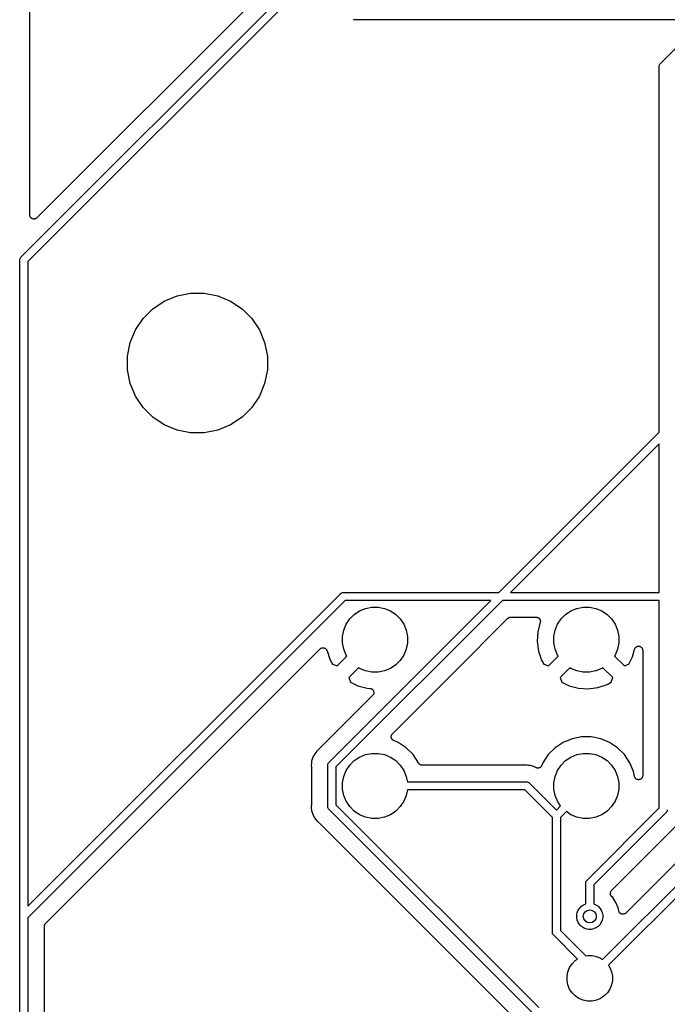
# Model space of a CAD drawing. Extents: x 3.01 to 9.03, y -6.32 to -2.47.
# Tile 4 of 25: x 3.01 to 3.8, y -5.15 to -3.95. Entities that reach past the tile are written whole.
import ezdxf

# ---------------------------------------------------------------- set-up
doc = ezdxf.new("R2010")
doc.units = 0
doc.header["$MEASUREMENT"] = 0
doc.layers.add('BLACK', color=7, linetype='CONTINUOUS')

msp = doc.modelspace()

# ---------------------------------------------------------------- linework, layer by layer
at = {"layer": 'BLACK', "linetype": 'CONTINUOUS'}
for p, q in [((3.02697, -4.19068), (3.02697, -2.47947)), ((5.11492, -3.66983), (3.74858, -5.03618)), ((3.72058, -5.09246), (5.12993, -3.68311)), ((5.13562, -3.69134), (3.72758, -5.09938)), ((3.37417, -3.85554), (3.0355, -4.19421)), ((3.01646, -4.24155), (3.38918, -3.86882)), ((3.38791, -3.88401), (3.02469, -4.24723)), ((3.41972, -3.95425), (3.419, -3.95418)), ((3.41996, -3.95428), (3.41972, -3.95425)), ((3.41972, -3.95425), (3.41972, -3.95425)), ((3.4202, -3.95425), (3.41996, -3.95428)), ((3.8144, -3.95425), (3.4202, -3.95425)), ((3.79067, -4.00718), (3.81728, -3.98056)), ((3.78903, -4.01083), (3.78913, -4.00986)), ((3.78906, -4.01107), (3.78903, -4.01083)), ((3.78906, -4.16318), (3.78906, -4.01107)), ((3.78913, -4.00986), (3.78941, -4.00893)), ((3.78941, -4.00893), (3.78986, -4.00808)), ((3.78986, -4.00808), (3.79033, -4.00752)), ((3.79033, -4.00752), (3.79048, -4.00733)), ((3.79033, -4.00752), (3.79033, -4.00752)), ((3.79048, -4.00733), (3.79067, -4.00718)), ((3.78903, -4.16343), (3.78906, -4.16318)), ((3.78906, -4.16367), (3.78903, -4.16343)), ((3.78906, -4.45395), (3.78906, -4.16367)), ((3.02702, -4.19116), (3.02697, -4.19068)), ((3.02706, -4.19163), (3.02702, -4.19116)), ((3.02706, -4.19164), (3.02706, -4.19163)), ((3.02706, -4.19165), (3.02706, -4.19164)), ((3.0272, -4.19211), (3.02706, -4.19165)), ((3.02734, -4.19257), (3.0272, -4.19211)), ((3.02735, -4.19258), (3.02734, -4.19257)), ((3.02734, -4.19257), (3.02734, -4.19257)), ((3.02757, -4.19301), (3.02735, -4.19258)), ((3.02779, -4.19343), (3.02757, -4.19301)), ((3.0278, -4.19344), (3.02779, -4.19343)), ((3.02811, -4.19381), (3.0278, -4.19344)), ((3.0278, -4.19344), (3.0278, -4.19344)), ((3.02841, -4.19419), (3.02811, -4.19381)), ((3.02842, -4.19419), (3.02841, -4.19419)), ((3.02842, -4.1942), (3.02842, -4.19419)), ((3.02879, -4.1945), (3.02842, -4.1942)), ((3.02916, -4.19481), (3.02879, -4.1945)), ((3.02917, -4.19482), (3.02916, -4.19481)), ((3.02959, -4.19505), (3.02917, -4.19482)), ((3.02917, -4.19482), (3.02917, -4.19482)), ((3.03001, -4.19528), (3.02959, -4.19505)), ((3.03002, -4.19528), (3.03001, -4.19528)), ((3.03003, -4.19529), (3.03002, -4.19528)), ((3.03049, -4.19543), (3.03003, -4.19529)), ((3.03095, -4.19557), (3.03049, -4.19543)), ((3.03096, -4.19557), (3.03095, -4.19557)), ((3.03095, -4.19557), (3.03095, -4.19557)), ((3.03144, -4.19563), (3.03096, -4.19557)), ((3.03192, -4.19568), (3.03144, -4.19563)), ((3.03193, -4.19568), (3.03192, -4.19568)), ((3.03192, -4.19568), (3.03192, -4.19568)), ((3.03241, -4.19563), (3.03193, -4.19568)), ((3.03289, -4.19559), (3.03241, -4.19563)), ((3.0329, -4.19559), (3.03289, -4.19559)), ((3.03291, -4.19559), (3.0329, -4.19559)), ((3.03336, -4.19545), (3.03291, -4.19559)), ((3.03383, -4.19532), (3.03336, -4.19545)), ((3.03384, -4.19531), (3.03383, -4.19532)), ((3.03383, -4.19532), (3.03383, -4.19532)), ((3.03427, -4.19509), (3.03384, -4.19531)), ((3.03469, -4.19487), (3.03427, -4.19509)), ((3.0347, -4.19486), (3.03469, -4.19487)), ((3.03471, -4.19486), (3.0347, -4.19486)), ((3.03508, -4.19456), (3.03471, -4.19486)), ((3.03545, -4.19426), (3.03508, -4.19456)), ((3.03547, -4.19425), (3.03545, -4.19426)), ((3.0355, -4.19421), (3.03547, -4.19425)), ((3.03547, -4.19425), (3.03547, -4.19425)), ((3.03547, -4.19425), (3.03547, -4.19425)), ((3.01482, -4.2452), (3.01484, -4.24496)), ((3.01484, -4.24495), (3.01491, -4.24423)), ((3.01484, -4.24496), (3.01484, -4.24495)), ((3.01491, -4.24423), (3.0152, -4.2433)), ((3.0152, -4.2433), (3.01565, -4.24245)), ((3.01565, -4.24245), (3.01627, -4.2417)), ((3.01627, -4.2417), (3.01646, -4.24155)), ((3.01484, -4.24544), (3.01482, -4.2452)), ((3.01484, -5.03952), (3.01484, -4.24544)), ((3.02469, -4.24723), (3.02469, -5.02788)), ((3.18991, -4.29499), (3.20531, -4.28861)), ((3.20531, -4.28861), (3.22166, -4.28535)), ((3.22166, -4.28535), (3.23834, -4.28535)), ((3.23834, -4.28535), (3.25469, -4.28861)), ((3.25469, -4.28861), (3.27009, -4.29499)), ((3.16425, -4.31604), (3.17604, -4.30425)), ((3.17604, -4.30425), (3.18991, -4.29499)), ((3.27009, -4.29499), (3.28396, -4.30425)), ((3.28396, -4.30425), (3.29575, -4.31604)), ((3.15499, -4.32991), (3.16425, -4.31604)), ((3.29575, -4.31604), (3.30501, -4.32991)), ((3.14861, -4.34531), (3.15499, -4.32991)), ((3.30501, -4.32991), (3.31139, -4.34531)), ((3.14535, -4.36166), (3.14861, -4.34531)), ((3.31139, -4.34531), (3.31465, -4.36166)), ((3.14535, -4.37834), (3.14535, -4.36166)), ((3.31465, -4.36166), (3.31465, -4.37834)), ((3.14861, -4.39469), (3.14535, -4.37834)), ((3.31465, -4.37834), (3.31139, -4.39469)), ((3.15499, -4.41009), (3.14861, -4.39469)), ((3.31139, -4.39469), (3.30501, -4.41009)), ((3.16425, -4.42396), (3.15499, -4.41009)), ((3.30501, -4.41009), (3.29575, -4.42396)), ((3.17604, -4.43575), (3.16425, -4.42396)), ((3.29575, -4.42396), (3.28396, -4.43575)), ((3.18991, -4.44501), (3.17604, -4.43575)), ((3.28396, -4.43575), (3.27009, -4.44501)), ((3.20531, -4.45139), (3.18991, -4.44501)), ((3.27009, -4.44501), (3.25469, -4.45139)), ((3.22166, -4.45465), (3.20531, -4.45139)), ((3.23834, -4.45465), (3.22166, -4.45465)), ((3.25469, -4.45139), (3.23834, -4.45465)), ((3.59509, -4.64791), (3.78906, -4.45395)), ((3.78906, -4.46787), (3.60901, -4.64791)), ((3.78906, -4.64791), (3.78906, -4.46787)), ((3.02469, -5.02788), (3.40304, -4.64953)), ((3.40304, -4.64953), (3.4032, -4.64934)), ((3.4032, -4.64934), (3.40338, -4.64918)), ((3.40338, -4.64918), (3.40395, -4.64872)), ((3.40338, -4.64918), (3.40338, -4.64918)), ((3.40395, -4.64872), (3.4048, -4.64827)), ((3.40395, -4.64872), (3.40395, -4.64872)), ((3.40395, -4.64872), (3.40395, -4.64872)), ((3.4048, -4.64827), (3.40573, -4.64798)), ((3.40573, -4.64798), (3.40645, -4.64791)), ((3.40645, -4.64791), (3.40669, -4.64789)), ((3.40645, -4.64791), (3.40645, -4.64791)), ((3.40669, -4.64789), (3.40693, -4.64791)), ((3.40693, -4.64791), (3.59509, -4.64791)), ((3.60901, -4.64791), (3.78906, -4.64791)), ((3.40873, -4.65776), (3.02469, -5.0418)), ((3.38953, -4.85348), (3.58525, -4.65776)), ((3.59916, -4.65776), (3.39776, -4.85916)), ((3.58525, -4.65776), (3.40873, -4.65776)), ((3.78906, -4.65776), (3.59916, -4.65776)), ((3.78906, -4.90883), (3.78906, -4.65776)), ((3.41442, -4.6799), (3.4199, -4.67442)), ((3.4199, -4.67442), (3.42635, -4.67011)), ((3.42635, -4.67011), (3.43352, -4.66714)), ((3.43352, -4.66714), (3.44112, -4.66563)), ((3.44112, -4.66563), (3.44888, -4.66563)), ((3.44888, -4.66563), (3.45648, -4.66714)), ((3.45648, -4.66714), (3.46365, -4.67011)), ((3.46365, -4.67011), (3.4701, -4.67442)), ((3.4701, -4.67442), (3.47558, -4.6799)), ((3.67032, -4.6799), (3.67581, -4.67442)), ((3.67581, -4.67442), (3.68226, -4.67011)), ((3.68226, -4.67011), (3.68942, -4.66714)), ((3.68942, -4.66714), (3.69703, -4.66563)), ((3.69703, -4.66563), (3.70478, -4.66563)), ((3.70478, -4.66563), (3.71239, -4.66714)), ((3.71239, -4.66714), (3.71955, -4.67011)), ((3.71955, -4.67011), (3.726, -4.67442)), ((3.726, -4.67442), (3.73149, -4.6799)), ((3.40714, -4.69352), (3.41011, -4.68635)), ((3.41011, -4.68635), (3.41442, -4.6799)), ((3.47558, -4.6799), (3.47989, -4.68635)), ((3.47989, -4.68635), (3.48286, -4.69352)), ((3.53904, -4.74617), (3.60598, -4.67922)), ((3.60598, -4.67922), (3.606, -4.67921)), ((3.606, -4.67921), (3.60603, -4.67917)), ((3.606, -4.67921), (3.606, -4.67921)), ((3.606, -4.67921), (3.606, -4.67921)), ((3.60603, -4.67917), (3.6064, -4.67888)), ((3.6064, -4.67888), (3.60675, -4.67859)), ((3.60675, -4.67859), (3.60678, -4.67858)), ((3.60678, -4.67858), (3.6068, -4.67856)), ((3.6068, -4.67856), (3.60721, -4.67835)), ((3.60721, -4.67835), (3.60761, -4.67813)), ((3.60761, -4.67813), (3.60764, -4.67813)), ((3.60764, -4.67813), (3.60766, -4.67811)), ((3.60766, -4.67811), (3.60811, -4.67798)), ((3.60811, -4.67798), (3.60855, -4.67785)), ((3.60855, -4.67785), (3.60857, -4.67785)), ((3.60857, -4.67785), (3.6086, -4.67784)), ((3.6086, -4.67784), (3.60906, -4.6778)), ((3.60906, -4.6778), (3.60952, -4.67776)), ((3.60952, -4.67776), (3.64019, -4.67776)), ((3.64019, -4.67776), (3.64026, -4.67776)), ((3.64026, -4.67776), (3.6404, -4.67777)), ((3.6404, -4.67777), (3.64053, -4.67777)), ((3.64053, -4.67777), (3.64088, -4.67783)), ((3.64088, -4.67783), (3.64123, -4.67787)), ((3.64123, -4.67787), (3.64136, -4.67791)), ((3.64136, -4.67791), (3.64149, -4.67793)), ((3.64149, -4.67793), (3.64182, -4.67805)), ((3.64182, -4.67805), (3.64216, -4.67816)), ((3.64503, -4.68402), (3.64199, -4.6956)), ((3.64216, -4.67816), (3.64228, -4.67823)), ((3.64228, -4.67823), (3.64241, -4.67827)), ((3.64241, -4.67827), (3.64271, -4.67846)), ((3.64271, -4.67846), (3.64302, -4.67863)), ((3.64302, -4.67863), (3.64312, -4.67872)), ((3.64312, -4.67872), (3.64324, -4.67879)), ((3.64324, -4.67879), (3.64349, -4.67903)), ((3.64349, -4.67903), (3.64376, -4.67926)), ((3.64376, -4.67926), (3.64385, -4.67936)), ((3.64385, -4.67936), (3.64395, -4.67946)), ((3.64395, -4.67946), (3.64415, -4.67974)), ((3.64415, -4.67974), (3.64438, -4.68002)), ((3.64438, -4.68002), (3.64444, -4.68014)), ((3.64444, -4.68014), (3.64452, -4.68025)), ((3.64452, -4.68025), (3.64466, -4.68057)), ((3.64466, -4.68057), (3.64483, -4.68088)), ((3.64483, -4.68088), (3.64487, -4.68101)), ((3.64487, -4.68101), (3.64492, -4.68114)), ((3.64492, -4.68114), (3.645, -4.68148)), ((3.645, -4.68148), (3.6451, -4.68182)), ((3.64505, -4.68389), (3.64503, -4.68402)), ((3.64509, -4.68376), (3.64505, -4.68389)), ((3.64513, -4.68341), (3.64509, -4.68376)), ((3.6451, -4.68182), (3.64512, -4.68195)), ((3.64512, -4.68195), (3.64515, -4.68209)), ((3.64518, -4.68306), (3.64513, -4.68341)), ((3.64515, -4.68209), (3.64516, -4.68244)), ((3.64516, -4.68244), (3.64519, -4.68279)), ((3.64519, -4.68279), (3.64518, -4.68293)), ((3.64518, -4.68293), (3.64518, -4.68306)), ((3.66305, -4.69352), (3.66602, -4.68635)), ((3.66602, -4.68635), (3.67032, -4.6799)), ((3.73149, -4.6799), (3.73579, -4.68635)), ((3.73579, -4.68635), (3.73876, -4.69352)), ((3.40563, -4.70112), (3.40714, -4.69352)), ((3.48286, -4.69352), (3.48437, -4.70112)), ((3.64199, -4.6956), (3.64129, -4.70727)), ((3.66154, -4.70112), (3.66305, -4.69352)), ((3.73876, -4.69352), (3.74028, -4.70112)), ((3.40563, -4.70888), (3.40563, -4.70112)), ((3.40714, -4.71648), (3.40563, -4.70888)), ((3.48437, -4.70888), (3.48286, -4.71648)), ((3.48437, -4.70112), (3.48437, -4.70888)), ((3.64129, -4.70727), (3.64288, -4.71886)), ((3.66154, -4.70888), (3.66154, -4.70112)), ((3.66305, -4.71648), (3.66154, -4.70888)), ((3.74028, -4.70888), (3.73876, -4.71648)), ((3.74028, -4.70112), (3.74028, -4.70888)), ((3.04615, -5.04862), (3.37852, -4.71625)), ((3.37852, -4.71625), (3.37857, -4.7162)), ((3.37857, -4.7162), (3.37868, -4.71612)), ((3.37868, -4.71612), (3.37877, -4.71601)), ((3.37877, -4.71601), (3.37906, -4.71581)), ((3.37906, -4.71581), (3.37933, -4.71559)), ((3.37933, -4.71559), (3.37946, -4.71553)), ((3.37946, -4.71553), (3.37957, -4.71545)), ((3.37957, -4.71545), (3.37989, -4.71531)), ((3.37989, -4.71531), (3.3802, -4.71515)), ((3.3802, -4.71515), (3.38033, -4.71511)), ((3.38033, -4.71511), (3.38046, -4.71505)), ((3.38046, -4.71505), (3.3808, -4.71497)), ((3.3808, -4.71497), (3.38114, -4.71487)), ((3.38114, -4.71487), (3.38127, -4.71486)), ((3.38127, -4.71486), (3.38141, -4.71483)), ((3.38141, -4.71483), (3.38176, -4.71482)), ((3.38176, -4.71482), (3.38211, -4.71479)), ((3.38211, -4.71479), (3.38225, -4.7148)), ((3.38225, -4.7148), (3.38239, -4.7148)), ((3.38239, -4.7148), (3.38273, -4.71486)), ((3.38273, -4.71486), (3.38308, -4.71489)), ((3.38308, -4.71489), (3.38321, -4.71494)), ((3.38321, -4.71494), (3.38335, -4.71496)), ((3.38335, -4.71496), (3.38368, -4.71508)), ((3.38368, -4.71508), (3.38401, -4.71519)), ((3.38401, -4.71519), (3.38413, -4.71525)), ((3.38413, -4.71525), (3.38426, -4.7153)), ((3.38426, -4.7153), (3.38456, -4.71549)), ((3.38456, -4.71549), (3.38487, -4.71565)), ((3.38487, -4.71565), (3.38497, -4.71574)), ((3.38497, -4.71574), (3.38509, -4.71582)), ((3.38509, -4.71582), (3.38535, -4.71605)), ((3.38535, -4.71605), (3.38562, -4.71628)), ((3.38562, -4.71628), (3.3857, -4.71639)), ((3.3857, -4.71639), (3.38581, -4.71648)), ((3.38581, -4.71648), (3.38601, -4.71676)), ((3.38601, -4.71676), (3.38623, -4.71704)), ((3.38623, -4.71704), (3.38629, -4.71716)), ((3.38629, -4.71716), (3.38638, -4.71727)), ((3.38638, -4.71727), (3.38652, -4.71759)), ((3.38652, -4.71759), (3.38668, -4.7179)), ((3.38668, -4.7179), (3.38672, -4.71803)), ((3.38672, -4.71803), (3.38678, -4.71816)), ((3.38678, -4.71816), (3.38686, -4.7185)), ((3.38686, -4.7185), (3.38695, -4.71878)), ((3.38695, -4.71878), (3.39083, -4.73)), ((3.41011, -4.72365), (3.40714, -4.71648)), ((3.48286, -4.71648), (3.47989, -4.72365)), ((3.64288, -4.71886), (3.64673, -4.73)), ((3.66602, -4.72365), (3.66305, -4.71648)), ((3.73876, -4.71648), (3.73579, -4.72365)), ((3.75685, -4.72571), (3.75922, -4.71669)), ((3.75922, -4.71669), (3.75924, -4.71662)), ((3.75924, -4.71662), (3.75936, -4.7163)), ((3.75936, -4.7163), (3.75946, -4.71598)), ((3.75946, -4.71598), (3.75953, -4.71585)), ((3.75953, -4.71585), (3.75959, -4.71571)), ((3.75959, -4.71571), (3.75977, -4.71542)), ((3.75977, -4.71542), (3.75993, -4.71513)), ((3.75993, -4.71513), (3.76003, -4.71501)), ((3.76003, -4.71501), (3.76011, -4.71488)), ((3.76011, -4.71488), (3.76034, -4.71464)), ((3.76034, -4.71464), (3.76056, -4.71438)), ((3.76056, -4.71438), (3.76068, -4.71429)), ((3.76068, -4.71429), (3.76078, -4.71417)), ((3.76078, -4.71417), (3.76106, -4.71398)), ((3.76106, -4.71398), (3.76132, -4.71377)), ((3.76132, -4.71377), (3.76145, -4.7137)), ((3.76145, -4.7137), (3.76158, -4.71361)), ((3.76158, -4.71361), (3.76188, -4.71347)), ((3.76188, -4.71347), (3.76218, -4.71332)), ((3.76218, -4.71332), (3.76233, -4.71327)), ((3.76233, -4.71327), (3.76247, -4.71321)), ((3.76247, -4.71321), (3.7628, -4.71314)), ((3.7628, -4.71314), (3.76312, -4.71304)), ((3.76312, -4.71304), (3.76327, -4.71303)), ((3.76327, -4.71303), (3.76342, -4.71299)), ((3.76342, -4.71299), (3.76376, -4.71298)), ((3.76376, -4.71298), (3.76409, -4.71295)), ((3.76409, -4.71295), (3.76424, -4.71297)), ((3.76424, -4.71297), (3.76439, -4.71296)), ((3.76439, -4.71296), (3.76473, -4.71302)), ((3.76473, -4.71302), (3.76506, -4.71306)), ((3.76506, -4.71306), (3.76521, -4.7131)), ((3.76521, -4.7131), (3.76536, -4.71313)), ((3.76536, -4.71313), (3.76567, -4.71324)), ((3.76567, -4.71324), (3.76599, -4.71334)), ((3.76599, -4.71334), (3.76613, -4.71342)), ((3.76613, -4.71342), (3.76627, -4.71347)), ((3.76627, -4.71347), (3.76656, -4.71365)), ((3.76656, -4.71365), (3.76685, -4.71381)), ((3.76685, -4.71381), (3.76697, -4.71391)), ((3.76697, -4.71391), (3.7671, -4.71399)), ((3.7671, -4.71399), (3.76734, -4.71422)), ((3.76734, -4.71422), (3.7676, -4.71443)), ((3.7676, -4.71443), (3.7677, -4.71455)), ((3.7677, -4.71455), (3.76781, -4.71465)), ((3.76781, -4.71465), (3.76801, -4.71493)), ((3.76801, -4.71493), (3.76822, -4.71519)), ((3.76822, -4.71519), (3.76829, -4.71532)), ((3.76829, -4.71532), (3.76838, -4.71544)), ((3.76838, -4.71544), (3.76852, -4.71575)), ((3.76852, -4.71575), (3.76868, -4.71605)), ((3.76868, -4.71605), (3.76872, -4.71619)), ((3.76872, -4.71619), (3.76879, -4.71633)), ((3.76879, -4.71633), (3.76886, -4.71666)), ((3.76886, -4.71666), (3.76896, -4.71698)), ((3.76896, -4.71698), (3.76897, -4.71713)), ((3.76897, -4.71713), (3.76901, -4.71728)), ((3.76901, -4.71728), (3.76902, -4.71762)), ((3.76902, -4.71762), (3.76906, -4.71795)), ((3.76906, -4.71795), (3.76906, -4.86969)), ((3.39083, -4.73), (3.39339, -4.73481)), ((3.39901, -4.73685), (3.41095, -4.72491)), ((3.41095, -4.72491), (3.41011, -4.72365)), ((3.47558, -4.7301), (3.4701, -4.73558)), ((3.47989, -4.72365), (3.47558, -4.7301)), ((3.64673, -4.73), (3.6493, -4.73481)), ((3.65492, -4.73685), (3.66686, -4.72491)), ((3.66686, -4.72491), (3.66602, -4.72365)), ((3.73579, -4.72365), (3.73495, -4.72491)), ((3.73495, -4.72491), (3.74689, -4.73685)), ((3.75241, -4.73485), (3.75685, -4.72571)), ((3.39339, -4.73481), (3.39901, -4.73685)), ((3.42509, -4.73905), (3.41315, -4.75099)), ((3.42635, -4.73989), (3.42509, -4.73905)), ((3.43352, -4.74286), (3.42635, -4.73989)), ((3.44112, -4.74437), (3.43352, -4.74286)), ((3.44888, -4.74437), (3.44112, -4.74437)), ((3.45648, -4.74286), (3.44888, -4.74437)), ((3.46365, -4.73989), (3.45648, -4.74286)), ((3.4701, -4.73558), (3.46365, -4.73989)), ((3.6493, -4.73481), (3.65492, -4.73685)), ((3.681, -4.73905), (3.66906, -4.75099)), ((3.68226, -4.73989), (3.681, -4.73905)), ((3.68942, -4.74286), (3.68226, -4.73989)), ((3.69703, -4.74437), (3.68942, -4.74286)), ((3.70478, -4.74437), (3.69703, -4.74437)), ((3.71239, -4.74286), (3.70478, -4.74437)), ((3.71955, -4.73989), (3.71239, -4.74286)), ((3.72081, -4.73905), (3.71955, -4.73989)), ((3.73275, -4.75099), (3.72081, -4.73905)), ((3.74689, -4.73685), (3.75241, -4.73485)), ((3.41315, -4.75099), (3.41515, -4.7565)), ((3.41515, -4.7565), (3.42429, -4.76095)), ((3.46606, -4.81914), (3.53904, -4.74617)), ((3.66906, -4.75099), (3.67106, -4.7565)), ((3.67106, -4.7565), (3.68019, -4.76095)), ((3.72591, -4.75917), (3.73072, -4.75661)), ((3.73072, -4.75661), (3.73275, -4.75099)), ((3.42429, -4.76095), (3.4356, -4.76391)), ((3.4356, -4.76391), (3.43885, -4.76411)), ((3.43885, -4.76411), (3.43892, -4.76411)), ((3.43892, -4.76411), (3.43924, -4.76417)), ((3.43924, -4.76417), (3.43957, -4.7642)), ((3.43957, -4.7642), (3.43972, -4.76425)), ((3.43972, -4.76425), (3.43988, -4.76428)), ((3.43988, -4.76428), (3.44019, -4.7644)), ((3.44019, -4.7644), (3.4405, -4.7645)), ((3.4405, -4.7645), (3.44064, -4.76457)), ((3.44064, -4.76457), (3.44079, -4.76463)), ((3.44079, -4.76463), (3.44107, -4.76481)), ((3.44107, -4.76481), (3.44136, -4.76496)), ((3.44136, -4.76496), (3.44148, -4.76506)), ((3.44148, -4.76506), (3.44161, -4.76515)), ((3.44161, -4.76515), (3.44185, -4.76538)), ((3.44185, -4.76538), (3.44211, -4.76559)), ((3.44211, -4.76559), (3.44221, -4.76571)), ((3.44221, -4.76571), (3.44232, -4.76582)), ((3.44232, -4.76582), (3.44251, -4.76609)), ((3.44251, -4.76609), (3.44272, -4.76635)), ((3.44272, -4.76635), (3.4428, -4.76649)), ((3.4428, -4.76649), (3.44289, -4.76662)), ((3.44289, -4.76662), (3.44302, -4.76692)), ((3.44302, -4.76692), (3.44318, -4.76721)), ((3.44318, -4.76721), (3.44322, -4.76736)), ((3.44322, -4.76736), (3.44329, -4.76751)), ((3.44329, -4.76751), (3.44336, -4.76783)), ((3.44336, -4.76783), (3.44346, -4.76814)), ((3.44348, -4.76976), (3.44345, -4.77009)), ((3.44346, -4.76814), (3.44347, -4.7683)), ((3.44347, -4.7683), (3.44351, -4.76846)), ((3.44354, -4.76943), (3.44348, -4.76976)), ((3.44351, -4.76846), (3.44352, -4.76879)), ((3.44352, -4.76879), (3.44355, -4.76912)), ((3.44355, -4.76912), (3.44353, -4.76927)), ((3.44353, -4.76927), (3.44354, -4.76943)), ((3.68019, -4.76095), (3.6915, -4.76391)), ((3.6915, -4.76391), (3.70318, -4.76461)), ((3.70318, -4.76461), (3.71476, -4.76303)), ((3.71476, -4.76303), (3.72591, -4.75917)), ((3.44208, -4.77263), (3.37625, -4.83846)), ((3.44229, -4.77238), (3.44208, -4.77263)), ((3.44252, -4.77214), (3.44229, -4.77238)), ((3.4426, -4.772), (3.44252, -4.77214)), ((3.4427, -4.77188), (3.4426, -4.772)), ((3.44286, -4.77159), (3.4427, -4.77188)), ((3.44303, -4.77131), (3.44286, -4.77159)), ((3.44309, -4.77116), (3.44303, -4.77131)), ((3.44316, -4.77102), (3.44309, -4.77116)), ((3.44326, -4.7707), (3.44316, -4.77102)), ((3.44338, -4.7704), (3.44326, -4.7707)), ((3.4434, -4.77024), (3.44338, -4.7704)), ((3.44345, -4.77009), (3.4434, -4.77024)), ((3.4646, -4.82264), (3.46465, -4.82217)), ((3.4646, -4.82265), (3.4646, -4.82264)), ((3.4646, -4.82266), (3.4646, -4.82265)), ((3.46464, -4.82313), (3.4646, -4.82266)), ((3.46468, -4.82361), (3.46464, -4.82313)), ((3.46465, -4.82217), (3.46469, -4.82169)), ((3.46469, -4.82362), (3.46468, -4.82361)), ((3.46469, -4.82169), (3.4647, -4.82168)), ((3.46469, -4.82363), (3.46469, -4.82362)), ((3.46482, -4.82409), (3.46469, -4.82363)), ((3.4647, -4.82167), (3.46484, -4.82121)), ((3.4647, -4.82168), (3.4647, -4.82167)), ((3.46496, -4.82454), (3.46482, -4.82409)), ((3.46484, -4.82121), (3.46498, -4.82076)), ((3.46496, -4.82456), (3.46496, -4.82454)), ((3.46497, -4.82457), (3.46496, -4.82456)), ((3.46519, -4.82499), (3.46497, -4.82457)), ((3.46498, -4.82076), (3.46499, -4.82075)), ((3.46499, -4.82073), (3.46522, -4.82031)), ((3.46499, -4.82075), (3.46499, -4.82073)), ((3.46541, -4.82541), (3.46519, -4.82499)), ((3.46522, -4.82031), (3.46544, -4.8199)), ((3.46542, -4.82542), (3.46541, -4.82541)), ((3.46542, -4.82543), (3.46542, -4.82542)), ((3.46572, -4.82581), (3.46542, -4.82543)), ((3.46544, -4.8199), (3.46545, -4.81989)), ((3.46545, -4.81989), (3.46546, -4.81988)), ((3.46546, -4.81988), (3.46576, -4.81951)), ((3.46602, -4.82617), (3.46572, -4.82581)), ((3.46576, -4.81951), (3.46606, -4.81914)), ((3.46603, -4.82618), (3.46602, -4.82617)), ((3.46604, -4.82619), (3.46603, -4.82618)), ((3.4664, -4.8265), (3.46604, -4.82619)), ((3.46676, -4.8268), (3.4664, -4.8265)), ((3.46678, -4.82681), (3.46676, -4.8268)), ((3.46679, -4.82682), (3.46678, -4.82681)), ((3.4672, -4.82704), (3.46679, -4.82682)), ((3.46762, -4.82727), (3.4672, -4.82704)), ((3.46764, -4.82728), (3.46762, -4.82727)), ((3.46768, -4.8273), (3.46764, -4.82728)), ((3.46764, -4.82728), (3.46764, -4.82728)), ((3.46764, -4.82728), (3.46764, -4.82728)), ((3.47312, -4.82955), (3.46768, -4.8273)), ((3.68359, -4.82508), (3.67278, -4.82955)), ((3.69506, -4.8228), (3.68359, -4.82508)), ((3.70675, -4.8228), (3.69506, -4.8228)), ((3.71822, -4.82508), (3.70675, -4.8228)), ((3.72903, -4.82955), (3.71822, -4.82508)), ((3.3745, -4.84018), (3.37201, -4.84321)), ((3.37513, -4.83942), (3.3745, -4.84018)), ((3.3745, -4.84018), (3.3745, -4.84018)), ((3.37589, -4.83879), (3.37513, -4.83942)), ((3.37604, -4.83865), (3.37589, -4.83879)), ((3.3762, -4.83851), (3.37604, -4.83865)), ((3.37625, -4.83846), (3.3762, -4.83851)), ((3.48285, -4.83605), (3.47312, -4.82955)), ((3.49112, -4.84432), (3.48285, -4.83605)), ((3.66306, -4.83605), (3.65479, -4.84432)), ((3.67278, -4.82955), (3.66306, -4.83605)), ((3.73875, -4.83605), (3.72903, -4.82955)), ((3.74702, -4.84432), (3.73875, -4.83605)), ((3.36827, -4.85224), (3.36801, -4.85488)), ((3.3697, -4.84754), (3.36827, -4.85224)), ((3.37201, -4.84321), (3.3697, -4.84754)), ((3.41442, -4.85707), (3.4199, -4.85158)), ((3.4199, -4.85158), (3.42635, -4.84728)), ((3.42635, -4.84728), (3.43352, -4.84431)), ((3.43352, -4.84431), (3.44112, -4.8428)), ((3.44112, -4.8428), (3.44888, -4.8428)), ((3.44888, -4.8428), (3.45648, -4.84431)), ((3.45648, -4.84431), (3.46365, -4.84728)), ((3.46365, -4.84728), (3.4701, -4.85158)), ((3.4701, -4.85158), (3.47558, -4.85707)), ((3.49761, -4.85404), (3.49112, -4.84432)), ((3.65479, -4.84432), (3.64829, -4.85404)), ((3.67032, -4.85707), (3.67581, -4.85158)), ((3.67581, -4.85158), (3.68226, -4.84728)), ((3.68226, -4.84728), (3.68942, -4.84431)), ((3.68942, -4.84431), (3.69703, -4.8428)), ((3.69703, -4.8428), (3.70478, -4.8428)), ((3.70478, -4.8428), (3.71239, -4.84431)), ((3.71239, -4.84431), (3.71955, -4.84728)), ((3.71955, -4.84728), (3.726, -4.85158)), ((3.726, -4.85158), (3.73149, -4.85707)), ((3.75352, -4.85404), (3.74702, -4.84432)), ((3.36801, -4.85488), (3.36779, -4.85713)), ((3.36779, -4.85713), (3.36789, -4.85811)), ((3.36789, -4.85811), (3.3679, -4.85818)), ((3.3679, -4.85818), (3.36789, -4.85839)), ((3.36789, -4.85839), (3.36791, -4.8586)), ((3.36791, -4.8586), (3.36791, -4.90574)), ((3.38789, -4.85713), (3.38793, -4.85669)), ((3.38791, -4.85737), (3.38789, -4.85713)), ((3.38791, -4.90696), (3.38791, -4.85737)), ((3.38793, -4.85669), (3.38798, -4.85616)), ((3.38798, -4.85616), (3.38802, -4.85603)), ((3.38802, -4.85603), (3.38827, -4.85523)), ((3.38827, -4.85523), (3.38872, -4.85438)), ((3.38872, -4.85438), (3.38918, -4.85382)), ((3.38918, -4.85382), (3.38934, -4.85363)), ((3.38918, -4.85382), (3.38918, -4.85382)), ((3.38934, -4.85363), (3.38953, -4.85348)), ((3.39776, -4.85916), (3.39776, -4.90517)), ((3.40714, -4.87068), (3.41011, -4.86352)), ((3.41011, -4.86352), (3.41442, -4.85707)), ((3.47558, -4.85707), (3.47989, -4.86352)), ((3.47989, -4.86352), (3.48286, -4.87068)), ((3.49766, -4.85416), (3.49761, -4.85404)), ((3.49788, -4.85457), (3.49766, -4.85416)), ((3.4981, -4.85498), (3.49788, -4.85457)), ((3.49811, -4.855), (3.4981, -4.85498)), ((3.49812, -4.85502), (3.49811, -4.855)), ((3.49841, -4.85538), (3.49812, -4.85502)), ((3.49871, -4.85574), (3.49841, -4.85538)), ((3.49872, -4.85576), (3.49871, -4.85574)), ((3.49874, -4.85577), (3.49872, -4.85576)), ((3.4991, -4.85607), (3.49874, -4.85577)), ((3.49946, -4.85637), (3.4991, -4.85607)), ((3.49947, -4.85638), (3.49946, -4.85637)), ((3.49949, -4.85639), (3.49947, -4.85638)), ((3.4999, -4.85662), (3.49949, -4.85639)), ((3.50031, -4.85684), (3.4999, -4.85662)), ((3.50033, -4.85685), (3.50031, -4.85684)), ((3.50035, -4.85686), (3.50033, -4.85685)), ((3.50079, -4.85699), (3.50035, -4.85686)), ((3.50124, -4.85713), (3.50079, -4.85699)), ((3.50126, -4.85714), (3.50124, -4.85713)), ((3.50128, -4.85714), (3.50126, -4.85714)), ((3.50175, -4.85719), (3.50128, -4.85714)), ((3.50221, -4.85724), (3.50175, -4.85719)), ((3.50225, -4.85724), (3.50221, -4.85724)), ((3.50226, -4.85724), (3.50225, -4.85724)), ((3.50225, -4.85724), (3.50225, -4.85724)), ((3.50228, -4.85724), (3.50226, -4.85724)), ((3.62688, -4.85724), (3.50228, -4.85724)), ((3.62709, -4.85722), (3.62688, -4.85724)), ((3.6273, -4.85723), (3.62709, -4.85722)), ((3.62737, -4.85722), (3.6273, -4.85723)), ((3.62835, -4.85712), (3.62737, -4.85722)), ((3.62933, -4.85722), (3.62835, -4.85712)), ((3.62934, -4.85722), (3.62933, -4.85722)), ((3.63091, -4.85738), (3.62934, -4.85722)), ((3.63324, -4.8576), (3.63091, -4.85738)), ((3.63091, -4.85738), (3.63091, -4.85738)), ((3.63564, -4.85833), (3.63324, -4.8576)), ((3.63794, -4.85903), (3.63564, -4.85833)), ((3.63564, -4.85833), (3.63564, -4.85833)), ((3.63564, -4.85833), (3.63564, -4.85833)), ((3.63986, -4.86006), (3.63794, -4.85903)), ((3.64007, -4.86014), (3.63986, -4.86006)), ((3.64027, -4.86025), (3.64007, -4.86014)), ((3.64052, -4.86033), (3.64027, -4.86025)), ((3.64076, -4.86043), (3.64052, -4.86033)), ((3.64098, -4.86048), (3.64076, -4.86043)), ((3.6412, -4.86054), (3.64098, -4.86048)), ((3.64146, -4.86057), (3.6412, -4.86054)), ((3.64172, -4.86062), (3.64146, -4.86057)), ((3.64195, -4.86062), (3.64172, -4.86062)), ((3.64217, -4.86065), (3.64195, -4.86062)), ((3.64243, -4.86062), (3.64217, -4.86065)), ((3.64269, -4.86062), (3.64243, -4.86062)), ((3.64292, -4.86058), (3.64269, -4.86062)), ((3.64314, -4.86056), (3.64292, -4.86058)), ((3.64339, -4.86049), (3.64314, -4.86056)), ((3.64365, -4.86044), (3.64339, -4.86049)), ((3.64386, -4.86035), (3.64365, -4.86044)), ((3.64408, -4.86029), (3.64386, -4.86035)), ((3.64431, -4.86017), (3.64408, -4.86029)), ((3.64455, -4.86007), (3.64431, -4.86017)), ((3.64474, -4.85994), (3.64455, -4.86007)), ((3.64495, -4.85984), (3.64474, -4.85994)), ((3.64515, -4.85967), (3.64495, -4.85984)), ((3.64537, -4.85953), (3.64515, -4.85967)), ((3.64553, -4.85937), (3.64537, -4.85953)), ((3.64571, -4.85923), (3.64553, -4.85937)), ((3.64588, -4.85903), (3.64571, -4.85923)), ((3.64606, -4.85884), (3.64588, -4.85903)), ((3.64619, -4.85865), (3.64606, -4.85884)), ((3.64634, -4.85848), (3.64619, -4.85865)), ((3.64646, -4.85825), (3.64634, -4.85848)), ((3.64661, -4.85803), (3.64646, -4.85825)), ((3.6467, -4.85782), (3.64661, -4.85803)), ((3.64681, -4.85762), (3.6467, -4.85782)), ((3.64684, -4.85756), (3.64681, -4.85762)), ((3.64829, -4.85404), (3.64684, -4.85756)), ((3.66305, -4.87068), (3.66602, -4.86352)), ((3.66602, -4.86352), (3.67032, -4.85707)), ((3.73149, -4.85707), (3.73579, -4.86352)), ((3.73579, -4.86352), (3.73876, -4.87068)), ((3.75799, -4.86485), (3.75352, -4.85404)), ((3.75915, -4.87067), (3.75799, -4.86485)), ((3.40563, -4.87829), (3.40714, -4.87068)), ((3.48286, -4.87068), (3.48416, -4.87724)), ((3.66154, -4.87829), (3.66305, -4.87068)), ((3.73876, -4.87068), (3.74028, -4.87829)), ((3.7593, -4.87114), (3.75915, -4.87067)), ((3.75943, -4.8716), (3.7593, -4.87114)), ((3.75966, -4.87202), (3.75943, -4.8716)), ((3.75943, -4.8716), (3.75943, -4.8716)), ((3.75943, -4.8716), (3.75943, -4.8716)), ((3.75989, -4.87246), (3.75966, -4.87202)), ((3.76019, -4.87282), (3.75989, -4.87246)), ((3.75989, -4.87246), (3.75989, -4.87246)), ((3.75989, -4.87246), (3.75989, -4.87246)), ((3.76051, -4.87321), (3.76019, -4.87282)), ((3.76051, -4.87322), (3.76051, -4.87321)), ((3.76051, -4.87321), (3.76051, -4.87321)), ((3.76088, -4.87352), (3.76051, -4.87322)), ((3.76126, -4.87383), (3.76088, -4.87352)), ((3.76126, -4.87384), (3.76126, -4.87383)), ((3.76168, -4.87406), (3.76126, -4.87384)), ((3.76126, -4.87384), (3.76126, -4.87384)), ((3.76212, -4.8743), (3.76168, -4.87406)), ((3.76256, -4.87444), (3.76212, -4.8743)), ((3.76212, -4.8743), (3.76212, -4.8743)), ((3.76212, -4.8743), (3.76212, -4.8743)), ((3.76305, -4.87459), (3.76256, -4.87444)), ((3.76351, -4.87464), (3.76305, -4.87459)), ((3.76305, -4.87459), (3.76305, -4.87459)), ((3.76305, -4.87459), (3.76305, -4.87459)), ((3.76402, -4.87469), (3.76351, -4.87464)), ((3.76451, -4.87464), (3.76402, -4.87469)), ((3.76402, -4.87469), (3.76402, -4.87469)), ((3.76402, -4.87469), (3.76402, -4.87469)), ((3.76499, -4.8746), (3.76451, -4.87464)), ((3.765, -4.8746), (3.76499, -4.8746)), ((3.76499, -4.8746), (3.76499, -4.8746)), ((3.76547, -4.87446), (3.765, -4.8746)), ((3.76593, -4.87433), (3.76547, -4.87446)), ((3.76634, -4.87411), (3.76593, -4.87432)), ((3.76593, -4.87432), (3.76593, -4.87432)), ((3.76593, -4.87432), (3.76593, -4.87433)), ((3.76679, -4.87387), (3.76634, -4.87411)), ((3.7668, -4.87387), (3.76679, -4.87387)), ((3.76679, -4.87387), (3.76679, -4.87387)), ((3.76717, -4.87357), (3.7668, -4.87387)), ((3.76755, -4.87326), (3.76717, -4.87357)), ((3.76756, -4.87326), (3.76755, -4.87326)), ((3.76755, -4.87326), (3.76755, -4.87326)), ((3.76787, -4.87288), (3.76756, -4.87326)), ((3.76818, -4.87251), (3.76787, -4.87288)), ((3.76841, -4.87209), (3.76818, -4.87251)), ((3.76818, -4.87251), (3.76818, -4.87251)), ((3.76818, -4.87251), (3.76818, -4.87251)), ((3.76865, -4.87166), (3.76841, -4.87209)), ((3.7688, -4.8712), (3.76865, -4.87166)), ((3.76865, -4.87166), (3.76865, -4.87166)), ((3.76865, -4.87166), (3.76865, -4.87166)), ((3.76895, -4.87073), (3.7688, -4.8712)), ((3.769, -4.87025), (3.76895, -4.87073)), ((3.76895, -4.87073), (3.76895, -4.87073)), ((3.76895, -4.87073), (3.76895, -4.87073)), ((3.76905, -4.86976), (3.769, -4.87025)), ((3.76906, -4.86969), (3.76905, -4.86976)), ((3.40563, -4.88604), (3.40563, -4.87829)), ((3.40714, -4.89365), (3.40563, -4.88604)), ((3.48416, -4.88709), (3.48286, -4.89365)), ((3.48416, -4.87724), (3.62811, -4.87724)), ((3.62632, -4.88709), (3.48416, -4.88709)), ((3.65971, -4.92046), (3.62632, -4.88709)), ((3.62811, -4.87724), (3.62835, -4.87722)), ((3.62835, -4.87722), (3.62859, -4.87724)), ((3.62859, -4.87724), (3.6286, -4.87724)), ((3.6286, -4.87724), (3.62894, -4.87728)), ((3.62894, -4.87728), (3.62932, -4.87732)), ((3.62932, -4.87732), (3.62932, -4.87732)), ((3.62932, -4.87732), (3.62932, -4.87732)), ((3.62932, -4.87732), (3.62988, -4.87748)), ((3.62988, -4.87748), (3.63025, -4.8776)), ((3.63025, -4.8776), (3.63025, -4.8776)), ((3.63025, -4.8776), (3.63025, -4.8776)), ((3.63025, -4.8776), (3.63075, -4.87787)), ((3.63075, -4.87787), (3.6311, -4.87805)), ((3.6311, -4.87805), (3.6311, -4.87805)), ((3.6311, -4.87805), (3.6311, -4.87805)), ((3.6311, -4.87805), (3.63157, -4.87844)), ((3.63157, -4.87844), (3.63166, -4.87851)), ((3.63166, -4.87851), (3.63166, -4.87851)), ((3.63166, -4.87851), (3.63185, -4.87867)), ((3.63185, -4.87867), (3.632, -4.87886)), ((3.632, -4.87886), (3.66463, -4.91147)), ((3.66154, -4.88604), (3.66154, -4.87829)), ((3.66305, -4.89365), (3.66154, -4.88604)), ((3.74028, -4.88604), (3.73876, -4.89365)), ((3.74028, -4.87829), (3.74028, -4.88604)), ((3.41011, -4.90081), (3.40714, -4.89365)), ((3.41442, -4.90726), (3.41011, -4.90081)), ((3.47989, -4.90081), (3.47558, -4.90726)), ((3.48286, -4.89365), (3.47989, -4.90081)), ((3.66602, -4.90081), (3.66305, -4.89365)), ((3.66973, -4.90637), (3.66602, -4.90081)), ((3.73579, -4.90081), (3.73149, -4.90726)), ((3.73876, -4.89365), (3.73579, -4.90081)), ((3.36789, -4.90623), (3.36779, -4.9072)), ((3.36779, -4.9072), (3.36789, -4.90818)), ((3.36791, -4.90581), (3.36789, -4.90601)), ((3.36789, -4.90601), (3.36789, -4.90623)), ((3.36789, -4.90818), (3.36789, -4.90819)), ((3.36789, -4.90819), (3.36827, -4.91209)), ((3.36791, -4.90574), (3.36791, -4.90581)), ((3.36827, -4.91209), (3.36967, -4.91669)), ((3.38789, -4.9072), (3.38791, -4.90696)), ((3.38791, -4.90745), (3.38789, -4.9072)), ((3.38798, -4.90817), (3.38791, -4.90745)), ((3.38791, -4.90745), (3.38791, -4.90745)), ((3.38827, -4.9091), (3.38798, -4.90817)), ((3.38872, -4.90995), (3.38827, -4.9091)), ((3.38934, -4.9107), (3.38872, -4.90995)), ((3.38953, -4.91086), (3.38934, -4.9107)), ((3.63753, -5.15886), (3.38953, -4.91086)), ((3.39776, -4.90517), (3.64322, -5.15063)), ((3.4199, -4.91275), (3.41442, -4.90726)), ((3.42635, -4.91705), (3.4199, -4.91275)), ((3.4701, -4.91275), (3.46365, -4.91705)), ((3.47558, -4.90726), (3.4701, -4.91275)), ((3.66463, -4.91147), (3.66973, -4.90637)), ((3.70169, -4.99619), (3.78906, -4.90883)), ((3.726, -4.91275), (3.71955, -4.91705)), ((3.73149, -4.90726), (3.726, -4.91275)), ((3.79854, -4.91276), (3.79809, -4.91361)), ((3.79861, -4.91253), (3.79854, -4.91276)), ((3.79883, -4.91183), (3.79861, -4.91253)), ((3.7989, -4.91111), (3.79883, -4.91183)), ((3.36967, -4.91669), (3.3697, -4.91679)), ((3.3697, -4.91679), (3.37201, -4.92112)), ((3.37201, -4.92112), (3.37295, -4.92226)), ((3.37295, -4.92226), (3.37295, -4.92226)), ((3.37295, -4.92226), (3.37513, -4.92491)), ((3.43352, -4.92002), (3.42635, -4.91705)), ((3.44112, -4.92154), (3.43352, -4.92002)), ((3.44888, -4.92154), (3.44112, -4.92154)), ((3.45648, -4.92002), (3.44888, -4.92154)), ((3.46365, -4.91705), (3.45648, -4.92002)), ((3.65971, -5.05925), (3.65971, -4.92046)), ((3.67669, -4.91333), (3.66955, -4.92046)), ((3.66955, -4.92046), (3.66955, -5.05745)), ((3.68226, -4.91705), (3.67669, -4.91333)), ((3.68942, -4.92002), (3.68226, -4.91705)), ((3.69703, -4.92154), (3.68942, -4.92002)), ((3.70478, -4.92154), (3.69703, -4.92154)), ((3.71239, -4.92002), (3.70478, -4.92154)), ((3.79729, -4.91452), (3.70992, -5.00188)), ((3.71955, -4.91705), (3.71239, -4.92002)), ((3.79747, -4.91436), (3.79729, -4.91452)), ((3.79771, -4.91408), (3.79747, -4.91436)), ((3.79809, -4.91361), (3.79771, -4.91408)), ((3.37513, -4.92491), (3.37589, -4.92554)), ((3.37589, -4.92554), (3.37594, -4.92558)), ((3.37594, -4.92558), (3.37609, -4.92573)), ((3.37609, -4.92573), (3.37625, -4.92587)), ((3.37625, -4.92587), (3.62252, -5.17213)), ((3.73139, -5.0087), (3.81056, -4.92953)), ((3.70135, -4.99653), (3.7015, -4.99635)), ((3.7015, -4.99635), (3.70169, -4.99619)), ((3.70005, -4.99984), (3.70015, -4.99888)), ((3.70008, -5.00008), (3.70005, -4.99984)), ((3.70008, -5.02519), (3.70008, -5.00008)), ((3.70015, -4.99888), (3.70043, -4.99795)), ((3.70043, -4.99795), (3.70089, -4.9971)), ((3.70089, -4.9971), (3.70135, -4.99653)), ((3.70135, -4.99653), (3.70135, -4.99653)), ((3.70992, -5.00188), (3.70992, -5.02519)), ((3.72992, -5.01217), (3.72997, -5.01171)), ((3.72992, -5.01222), (3.72992, -5.01217)), ((3.72992, -5.01224), (3.72992, -5.01222)), ((3.72992, -5.01222), (3.72992, -5.01222)), ((3.72992, -5.01222), (3.72992, -5.01222)), ((3.72992, -5.01249), (3.72992, -5.01224)), ((3.72997, -5.01295), (3.72992, -5.01249)), ((3.72997, -5.01171), (3.73002, -5.01125)), ((3.73001, -5.01341), (3.72997, -5.01295)), ((3.73001, -5.01344), (3.73001, -5.01341)), ((3.73002, -5.01346), (3.73001, -5.01344)), ((3.73002, -5.01125), (3.73003, -5.01122)), ((3.73015, -5.0139), (3.73002, -5.01346)), ((3.73003, -5.0112), (3.73017, -5.01076)), ((3.73003, -5.01122), (3.73003, -5.0112)), ((3.73028, -5.01435), (3.73015, -5.0139)), ((3.73017, -5.01076), (3.73031, -5.01031)), ((3.73029, -5.01437), (3.73028, -5.01435)), ((3.7303, -5.0144), (3.73029, -5.01437)), ((3.73052, -5.01481), (3.7303, -5.0144)), ((3.73031, -5.01031), (3.73032, -5.01029)), ((3.73032, -5.01029), (3.73033, -5.01027)), ((3.73033, -5.01027), (3.73055, -5.00986)), ((3.73073, -5.01521), (3.73052, -5.01481)), ((3.73055, -5.00986), (3.73077, -5.00945)), ((3.73074, -5.01524), (3.73073, -5.01521)), ((3.73076, -5.01526), (3.73074, -5.01524)), ((3.73105, -5.01562), (3.73076, -5.01526)), ((3.73077, -5.00945), (3.73078, -5.00943)), ((3.73078, -5.00943), (3.7308, -5.00941)), ((3.7308, -5.00941), (3.73109, -5.00906)), ((3.73134, -5.01598), (3.73105, -5.01562)), ((3.73109, -5.00906), (3.73139, -5.0087)), ((3.73137, -5.01601), (3.73134, -5.01598)), ((3.73137, -5.01602), (3.73137, -5.01601)), ((3.73137, -5.01601), (3.73137, -5.01601)), ((3.73139, -5.01603), (3.73137, -5.01602)), ((3.73277, -5.01741), (3.73139, -5.01603)), ((3.73668, -5.02326), (3.73277, -5.01741)), ((3.69104, -5.03274), (3.69277, -5.03016)), ((3.69277, -5.03016), (3.69496, -5.02796)), ((3.69496, -5.02796), (3.69754, -5.02624)), ((3.69754, -5.02624), (3.70008, -5.02519)), ((3.70992, -5.02519), (3.71246, -5.02624)), ((3.71246, -5.02624), (3.71504, -5.02796)), ((3.71504, -5.02796), (3.71723, -5.03016)), ((3.71723, -5.03016), (3.71896, -5.03274)), ((3.73937, -5.02977), (3.73668, -5.02326)), ((3.74014, -5.03362), (3.73937, -5.02977)), ((3.01482, -5.03976), (3.01484, -5.03952)), ((3.01484, -5.04001), (3.01482, -5.03976)), ((3.01484, -5.03952), (3.01484, -5.03952)), ((3.01484, -5.03952), (3.01484, -5.03952)), ((3.01484, -6.31499), (3.01484, -5.04001)), ((3.02469, -5.0418), (3.02469, -6.31031)), ((3.68925, -5.03865), (3.68986, -5.0356)), ((3.68925, -5.04175), (3.68925, -5.03865)), ((3.68986, -5.04479), (3.68925, -5.04175)), ((3.68986, -5.0356), (3.69104, -5.03274)), ((3.71896, -5.03274), (3.72014, -5.0356)), ((3.72014, -5.0356), (3.72075, -5.03865)), ((3.72075, -5.04175), (3.72014, -5.04479)), ((3.72075, -5.03865), (3.72075, -5.04175)), ((3.74028, -5.03408), (3.74014, -5.03362)), ((3.74041, -5.03453), (3.74028, -5.03408)), ((3.74042, -5.03454), (3.74041, -5.03453)), ((3.74042, -5.03455), (3.74042, -5.03454)), ((3.74065, -5.03497), (3.74042, -5.03455)), ((3.74087, -5.0354), (3.74065, -5.03497)), ((3.74088, -5.03541), (3.74087, -5.0354)), ((3.74088, -5.03542), (3.74088, -5.03541)), ((3.74118, -5.03578), (3.74088, -5.03542)), ((3.74148, -5.03616), (3.74118, -5.03578)), ((3.74149, -5.03616), (3.74148, -5.03616)), ((3.7415, -5.03617), (3.74149, -5.03616)), ((3.74187, -5.03647), (3.7415, -5.03617)), ((3.74223, -5.03678), (3.74187, -5.03647)), ((3.74224, -5.03679), (3.74223, -5.03678)), ((3.74225, -5.03679), (3.74224, -5.03679)), ((3.74267, -5.03702), (3.74225, -5.03679)), ((3.74309, -5.03725), (3.74267, -5.03702)), ((3.7431, -5.03725), (3.74309, -5.03725)), ((3.74311, -5.03726), (3.7431, -5.03725)), ((3.74357, -5.0374), (3.74311, -5.03726)), ((3.74402, -5.03754), (3.74357, -5.0374)), ((3.74403, -5.03754), (3.74402, -5.03754)), ((3.74404, -5.03754), (3.74403, -5.03754)), ((3.74451, -5.03759), (3.74404, -5.03754)), ((3.74499, -5.03764), (3.74451, -5.03759)), ((3.745, -5.03764), (3.74499, -5.03764)), ((3.74501, -5.03764), (3.745, -5.03764)), ((3.74548, -5.0376), (3.74501, -5.03764)), ((3.74596, -5.03756), (3.74548, -5.0376)), ((3.74597, -5.03756), (3.74596, -5.03756)), ((3.74599, -5.03756), (3.74597, -5.03756)), ((3.74643, -5.03742), (3.74599, -5.03756)), ((3.7469, -5.03729), (3.74643, -5.03742)), ((3.74691, -5.03728), (3.7469, -5.03729)), ((3.74692, -5.03728), (3.74691, -5.03728)), ((3.74734, -5.03706), (3.74692, -5.03728)), ((3.74777, -5.03684), (3.74734, -5.03706)), ((3.74778, -5.03683), (3.74777, -5.03684)), ((3.74779, -5.03683), (3.74778, -5.03683)), ((3.74815, -5.03653), (3.74779, -5.03683)), ((3.74853, -5.03623), (3.74815, -5.03653)), ((3.74854, -5.03621), (3.74853, -5.03623)), ((3.74855, -5.03621), (3.74854, -5.03621)), ((3.74858, -5.03618), (3.74855, -5.03621)), ((3.74855, -5.03621), (3.74855, -5.03621)), ((3.04469, -5.05209), (3.04474, -5.05163)), ((3.04469, -5.05214), (3.04469, -5.05209)), ((3.04469, -5.05216), (3.04469, -5.05214)), ((3.04469, -5.05214), (3.04469, -5.05214)), ((3.04469, -5.05214), (3.04469, -5.05214)), ((3.04469, -6.28531), (3.04469, -5.05216)), ((3.04474, -5.05163), (3.04478, -5.05117)), ((3.04478, -5.05117), (3.04479, -5.05114)), ((3.04479, -5.05112), (3.04493, -5.05068)), ((3.04479, -5.05114), (3.04479, -5.05112)), ((3.04493, -5.05068), (3.04507, -5.05024)), ((3.04507, -5.05024), (3.04508, -5.05021)), ((3.04508, -5.05021), (3.04509, -5.05019)), ((3.04509, -5.05019), (3.04531, -5.04978)), ((3.04531, -5.04978), (3.04553, -5.04938)), ((3.04553, -5.04938), (3.04555, -5.04936)), ((3.04555, -5.04936), (3.04556, -5.04933)), ((3.04556, -5.04933), (3.04586, -5.04898)), ((3.04586, -5.04898), (3.04615, -5.04862)), ((3.69104, -5.04766), (3.68986, -5.04479)), ((3.69277, -5.05024), (3.69104, -5.04766)), ((3.69496, -5.05243), (3.69277, -5.05024)), ((3.69754, -5.05415), (3.69496, -5.05243)), ((3.70041, -5.05534), (3.69754, -5.05415)), ((3.70345, -5.05594), (3.70041, -5.05534)), ((3.70655, -5.05594), (3.70345, -5.05594)), ((3.70959, -5.05534), (3.70655, -5.05594)), ((3.71246, -5.05415), (3.70959, -5.05534)), ((3.71504, -5.05243), (3.71246, -5.05415)), ((3.71723, -5.05024), (3.71504, -5.05243)), ((3.71896, -5.04766), (3.71723, -5.05024)), ((3.72014, -5.04479), (3.71896, -5.04766)), ((3.65968, -5.05949), (3.65971, -5.05925)), ((3.65971, -5.05973), (3.65968, -5.05949)), ((3.65974, -5.06001), (3.65971, -5.05973)), ((3.65971, -5.05973), (3.65971, -5.05973)), ((3.65978, -5.06045), (3.65974, -5.06001)), ((3.65994, -5.06098), (3.65978, -5.06045)), ((3.65978, -5.06045), (3.65978, -5.06045)), ((3.65978, -5.06045), (3.65978, -5.06045)), ((3.66006, -5.06138), (3.65994, -5.06098)), ((3.66028, -5.06179), (3.66006, -5.06138)), ((3.66006, -5.06138), (3.66006, -5.06138)), ((3.66006, -5.06138), (3.66006, -5.06138)), ((3.66052, -5.06223), (3.66028, -5.06179)), ((3.66052, -5.06224), (3.66052, -5.06223)), ((3.66052, -5.06223), (3.66052, -5.06223)), ((3.66092, -5.06272), (3.66052, -5.06224)), ((3.66098, -5.0628), (3.66092, -5.06272)), ((3.66113, -5.06298), (3.66098, -5.0628)), ((3.66098, -5.0628), (3.66098, -5.0628)), ((3.66132, -5.06314), (3.66113, -5.06298)), ((3.69015, -5.09198), (3.66132, -5.06314)), ((3.66955, -5.05745), (3.70015, -5.08806)), ((3.70015, -5.08806), (3.70229, -5.08764)), ((3.70229, -5.08764), (3.70771, -5.08764)), ((3.70771, -5.08764), (3.71304, -5.0887)), ((3.71304, -5.0887), (3.71805, -5.09077)), ((3.71805, -5.09077), (3.72058, -5.09246)), ((3.6785, -5.10716), (3.68058, -5.10214)), ((3.68058, -5.10214), (3.68359, -5.09763)), ((3.68359, -5.09763), (3.68743, -5.09379)), ((3.68743, -5.09379), (3.69015, -5.09198)), ((3.72758, -5.09938), (3.72942, -5.10214)), ((3.72942, -5.10214), (3.7315, -5.10716)), ((3.67744, -5.11248), (3.6785, -5.10716)), ((3.67744, -5.11791), (3.67744, -5.11248)), ((3.7315, -5.10716), (3.73256, -5.11248)), ((3.73256, -5.11248), (3.73256, -5.11791)), ((3.6785, -5.12324), (3.67744, -5.11791)), ((3.68058, -5.12825), (3.6785, -5.12324)), ((3.7315, -5.12324), (3.72942, -5.12825)), ((3.73256, -5.11791), (3.7315, -5.12324)), ((3.68359, -5.13276), (3.68058, -5.12825)), ((3.68743, -5.1366), (3.68359, -5.13276)), ((3.69195, -5.13962), (3.68743, -5.1366)), ((3.72257, -5.1366), (3.71805, -5.13962)), ((3.72641, -5.13276), (3.72257, -5.1366)), ((3.72942, -5.12825), (3.72641, -5.13276)), ((3.69696, -5.1417), (3.69195, -5.13962)), ((3.70229, -5.14276), (3.69696, -5.1417)), ((3.70771, -5.14276), (3.70229, -5.14276)), ((3.71304, -5.1417), (3.70771, -5.14276)), ((3.71805, -5.13962), (3.71304, -5.1417))]:
    msp.add_line(p, q, dxfattribs=at)
at = {"layer": 'BLACK'}
msp.add_circle((3.705, -5.0402), 0.00787, dxfattribs=at)

doc.saveas('drawing.dxf')
